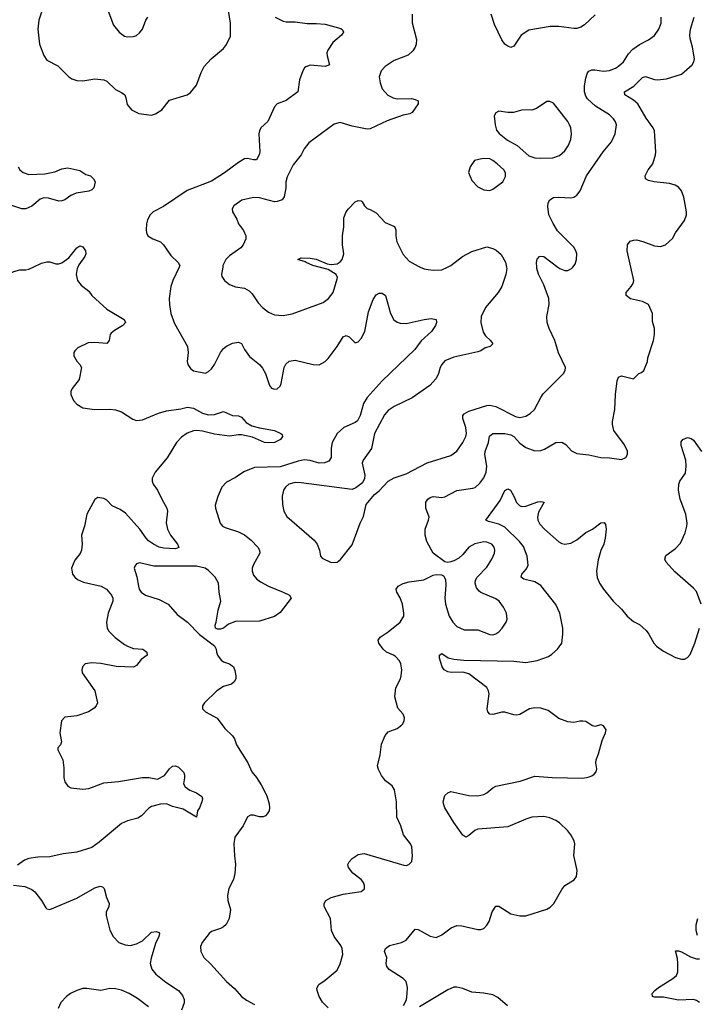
# Model space of a CAD drawing. Header units: inches. Extents: x 1834610 to 2027685, y 642842 to 774116.
# Tile 247 of 256: x 1921149 to 1925676, y 705078 to 711652. Entities that reach past the tile are written whole.
import ezdxf

# ---------------------------------------------------------------- set-up
doc = ezdxf.new("R2010")
doc.units = ezdxf.units.IN
doc.header["$MEASUREMENT"] = 0
doc.layers.add('B9720', color=7, linetype='Continuous')
doc.layers.add('B9721', color=7, linetype='Continuous')

msp = doc.modelspace()

# ---------------------------------------------------------------- linework, layer by layer
at = {"layer": 'B9720', "color": 5}
for points, elevation in [([(1920863.7, 710000), (1920870, 709990.5), (1920893, 709970), (1920920.5, 709950), (1920970, 709926.4), (1921010, 709926.2), (1921110, 709971.8), (1921150, 709981.1), (1921190, 709982), (1921210, 709987), (1921238.4, 710000)], 420), ([(1921536.6, 710000), (1921532, 709990), (1921526.7, 709950), (1921535.5, 709910), (1921559.5, 709879.5), (1921610, 709840.7), (1921630.6, 709810), (1921730, 709720.4), (1921846, 709650), (1921854.8, 709630), (1921838.8, 709610), (1921782, 709578), (1921760.9, 709559.1), (1921754, 709550), (1921746, 709510), (1921730, 709489.2), (1921650, 709497), (1921606.2, 709493.8), (1921538, 709462), (1921518, 709442), (1921511, 709430), (1921511.6, 709408.4), (1921530, 709371.3), (1921550.8, 709350), (1921560.7, 709330), (1921545.5, 709250), (1921499.3, 709190), (1921490.4, 709170), (1921490.4, 709150), (1921508.2, 709110), (1921530, 709085.5), (1921570, 709061.6), (1921649.5, 709050.5), (1921750, 709052.7), (1921790, 709048.2), (1921830, 709033.4), (1921904.4, 708984.4), (1921930, 708976.4), (1921970, 708981.1), (1922075.4, 709024.6), (1922130, 709041.4), (1922226, 709054), (1922270, 709064.4), (1922310, 709057.3), (1922370, 709024.7), (1922410, 709014), (1922450, 709016.9), (1922510, 709037.1), (1922570, 709008.8), (1922610, 709008), (1922630, 708999.1), (1922662.8, 708962.8), (1922700.7, 708940.7), (1922750, 708926.7), (1922852, 708910), (1922894, 708890), (1922902, 708882), (1922904.7, 708870), (1922891, 708850), (1922870, 708837.2), (1922850, 708829.6), (1922810, 708827.3), (1922785.2, 708830), (1922704.1, 708864.1), (1922630, 708879.8), (1922610, 708881), (1922550, 708871.1), (1922450, 708884.1), (1922370, 708905), (1922331.3, 708908.7), (1922310, 708907.6), (1922267.8, 708892.2), (1922230, 708865.7), (1922196.5, 708830), (1922133.3, 708726.7), (1922054.4, 708630), (1922034.9, 708590), (1922034.9, 708570), (1922041.6, 708550), (1922070.2, 708510.2), (1922097.6, 708450), (1922132.2, 708390), (1922135.8, 708370), (1922127.3, 708292.7), (1922136.5, 708250), (1922155.6, 708210), (1922202, 708150), (1922211.9, 708128.1), (1922190, 708119.7), (1922110, 708122.5), (1922079.7, 708130), (1922041.7, 708150), (1922010, 708172.1), (1921993.1, 708190), (1921950.9, 708250.9), (1921856.2, 708356.2), (1921821, 708381), (1921766, 708406), (1921730, 708442.9), (1921710, 708454.5), (1921670, 708461.2), (1921650, 708449), (1921597.1, 708350), (1921581.1, 708270), (1921562.3, 708210), (1921566.5, 708150), (1921562.3, 708110), (1921552.1, 708088), (1921516.9, 708043.1), (1921496, 707990), (1921501.7, 707950), (1921516.4, 707930), (1921535.1, 707915.1), (1921575.4, 707895.4), (1921692.4, 707870), (1921729.4, 707849.4), (1921762, 707810), (1921770.2, 707790), (1921771.1, 707768.9), (1921739.3, 707690), (1921728.2, 707630), (1921732.7, 707590), (1921743.8, 707570), (1921787.4, 707527.4), (1921850, 707480.4), (1921870, 707468.2), (1921910, 707454.4), (1921970.8, 707450), (1921999.1, 707430), (1922000.7, 707410), (1921960.2, 707379.8), (1921930, 707340.7), (1921910, 707329.6), (1921793.9, 707333.9), (1921690, 707354), (1921630, 707358.3), (1921586.8, 707350), (1921567.7, 707330), (1921563, 707310), (1921565.5, 707290), (1921650.6, 707170), (1921667.7, 707090), (1921659.1, 707070), (1921645.5, 707054.5), (1921608.9, 707031.1), (1921530, 707004.5), (1921450, 706995.1), (1921427.7, 706970), (1921418, 706890), (1921427.7, 706830), (1921420.7, 706810), (1921402.8, 706790), (1921403.5, 706776.5), (1921437.6, 706710), (1921443.8, 706656.2), (1921443, 706590), (1921450, 706562.8), (1921470, 706533.4), (1921490, 706522.4), (1921570, 706514.6), (1921610, 706518.9), (1921710, 706555.6), (1921810, 706566.4), (1921970, 706592.2), (1922012.6, 706592.6), (1922070, 706581), (1922115.3, 706604.7), (1922150, 706650.6), (1922170, 706666.8), (1922190.5, 706670.5), (1922210, 706661), (1922244.5, 706624.5), (1922250.5, 706610), (1922250.5, 706590), (1922244, 706550), (1922254, 706530), (1922286.4, 706506.4), (1922331, 706490), (1922364.9, 706464.9), (1922370.5, 706450), (1922365.5, 706430), (1922350, 706389), (1922337.3, 706370), (1922330, 706328), (1922241.7, 706381.7), (1922170, 706399.5), (1922130, 706417.2), (1922090, 706414), (1922030, 706397.4), (1922010, 706385.1), (1921963.2, 706336.8), (1921939, 706321), (1921870, 706302.2), (1921830, 706283.9), (1921680.7, 706159.3), (1921630, 706124.4), (1921530, 706092.4), (1921438.7, 706081.3), (1921350, 706061.3), (1921270, 706060.4), (1921209.1, 706050.9), (1921180.2, 706039.8), (1921133.8, 706006.2)], 420), ([(1922214.5, 710000), (1922171.3, 709910), (1922157.6, 709870), (1922148.4, 709791.6), (1922149.2, 709750), (1922158.6, 709690), (1922182.6, 709622.6), (1922270.5, 709470), (1922274.9, 709430), (1922268.4, 709370), (1922273, 709350), (1922290, 709322.8), (1922310, 709308), (1922390, 709293), (1922410, 709303), (1922430, 709320.5), (1922451.1, 709350), (1922490, 709430.8), (1922510, 709457.3), (1922530, 709473), (1922570, 709493), (1922610, 709499.1), (1922630.3, 709490.3), (1922650.5, 709450), (1922683.6, 709403.6), (1922750, 709350.4), (1922770, 709325.5), (1922790.4, 709290), (1922818, 709210), (1922830, 709190.8), (1922850, 709185.5), (1922870, 709187.7), (1922890, 709206), (1922896.6, 709223.4), (1922916.4, 709330), (1922927.8, 709352.2), (1922948.8, 709371.2), (1922990, 709378.7), (1923110, 709350.4), (1923150, 709348.2), (1923189.7, 709370.3), (1923210, 709390.5), (1923269.8, 709470.2), (1923310, 709534.4), (1923330, 709543.8), (1923350, 709535.5), (1923390, 709494), (1923410, 709500.7), (1923430, 709524), (1923455.1, 709570), (1923479.5, 709700.5), (1923510, 709784.7), (1923530, 709816), (1923550, 709826.8), (1923570, 709827.3), (1923591.7, 709811.7), (1923624.9, 709690), (1923649.1, 709649.1), (1923670, 709632.7), (1923690, 709624.9), (1923730, 709622.6), (1923850, 709651.3), (1923896.7, 709656.7), (1923930.4, 709650.4), (1923933, 709630), (1923926, 709610), (1923900.4, 709570), (1923831.1, 709508.9), (1923788.7, 709450), (1923570, 709239.8), (1923470.2, 709130), (1923444.6, 709090), (1923423.5, 709010), (1923406.4, 708973.6), (1923390, 708961.6), (1923313.7, 708930), (1923270.3, 708890), (1923236.2, 708830), (1923230.2, 708790.2), (1923230.2, 708730), (1923215, 708704.9), (1923186, 708694), (1923150, 708691.7), (1923090, 708708), (1923050, 708713.2), (1923010, 708705), (1922890, 708666.2), (1922718.2, 708661.8), (1922646.8, 708633.2), (1922590, 708595.1), (1922530, 708564.5), (1922499.3, 708530), (1922471.6, 708468.5), (1922455.3, 708410), (1922456.5, 708390), (1922488, 708290), (1922504, 708270), (1922520.6, 708260.6), (1922610, 708232.7), (1922650, 708212.7), (1922696.1, 708176.1), (1922739.5, 708130), (1922751.8, 708110), (1922753.4, 708090), (1922710, 708014.5), (1922700.8, 707990), (1922700.8, 707970), (1922710, 707943.8), (1922730, 707919.5), (1922758.4, 707898.4), (1922810, 707868.9), (1922909.6, 707830.4), (1922950.5, 707810), (1922963.1, 707790), (1922890, 707694.3), (1922850, 707668.2), (1922750, 707635.8), (1922590, 707633.3), (1922544.7, 707615.3), (1922510, 707589), (1922490, 707582), (1922470, 707582), (1922458, 707590), (1922454, 707610), (1922461.2, 707630), (1922474, 707710), (1922493.6, 707770), (1922480.5, 707830), (1922476.5, 707890), (1922455.4, 707930), (1922410, 707975.2), (1922387.3, 707990), (1922330, 708002.2), (1922043.9, 708003.9), (1921950, 708025.1), (1921930, 708018), (1921917.5, 708002.5), (1921913.4, 707990), (1921932.2, 707932.2), (1921941.7, 707870), (1921947.6, 707850), (1921961.1, 707830), (1921990, 707810.2), (1922081.6, 707781.6), (1922140.5, 707750), (1922200.5, 707680.5), (1922269.1, 707629.1), (1922350, 707547.3), (1922450, 707472), (1922461, 707450), (1922462.8, 707430), (1922470.8, 707410), (1922495.2, 707375.2), (1922510, 707364), (1922551, 707350), (1922576.3, 707330), (1922586.6, 707306.6), (1922593, 707270), (1922592.7, 707250), (1922582, 707230), (1922563.7, 707216.3), (1922510, 707198.7), (1922465.5, 707170), (1922382.8, 707090), (1922370.8, 707070), (1922371, 707050), (1922391, 707030), (1922467.3, 706987.3), (1922520.2, 706920.2), (1922570.6, 706870), (1922584, 706850), (1922597.3, 706810), (1922673, 706690), (1922699.1, 706630), (1922731.6, 706591.6), (1922762.5, 706542.5), (1922799.5, 706470), (1922816.2, 706416.2), (1922818.7, 706390), (1922814.6, 706370), (1922802.4, 706350), (1922790, 706336.2), (1922776, 706330), (1922750, 706329.6), (1922710, 706340.9), (1922690, 706340.9), (1922671, 706330), (1922641.3, 706270), (1922587.1, 706192.9), (1922579.1, 706150), (1922583.2, 706070), (1922591.6, 706010), (1922586, 705950), (1922578, 705910), (1922546.8, 705850), (1922536.8, 705803.2), (1922539.1, 705770), (1922556.3, 705710), (1922547.7, 705650), (1922527.3, 705610), (1922510, 705595.1), (1922490, 705582.9), (1922430, 705563.6), (1922414.9, 705550), (1922368, 705490), (1922355.9, 705464.1), (1922359.3, 705430), (1922378, 705390), (1922426.2, 705346.2), (1922530, 705230.4), (1922583.9, 705183.9), (1922630, 705130.4), (1922664.5, 705104.5), (1922717.3, 705077.3)], 440), ([(1922505.1, 710000), (1922496.4, 709950), (1922498.4, 709938.4), (1922516.3, 709910), (1922550, 709883.8), (1922590, 709868.2), (1922650, 709860.5), (1922682.8, 709842.8), (1922702.3, 709822.3), (1922741.2, 709761.2), (1922770.6, 709730), (1922810, 709699.5), (1922850, 709682.6), (1922910, 709678), (1922970, 709687.6), (1923175.9, 709764.1), (1923211.8, 709790), (1923242.4, 709830), (1923270, 709922), (1923271, 709931), (1923262.9, 709950), (1923210, 709985.1), (1923149, 710000)], 460), ([(1924401.9, 710000), (1924404.2, 709990), (1924397.4, 709950), (1924370.3, 709870), (1924344.4, 709830), (1924260.3, 709730), (1924231.7, 709670), (1924228.9, 709630), (1924246.1, 709566.1), (1924260.6, 709540.6), (1924294.8, 709510), (1924310, 709489), (1924291, 709470), (1924258, 709462), (1924230, 709442), (1924210, 709434.5), (1924050, 709399.8), (1923990, 709374), (1923968.9, 709350), (1923958.3, 709330), (1923946.3, 709290), (1923930, 709257), (1923888.2, 709210), (1923770, 709127.8), (1923650, 709069.7), (1923610, 709043.5), (1923586.7, 709013.3), (1923520.2, 708890), (1923498, 708790), (1923442.6, 708710), (1923436.5, 708690), (1923454, 708610), (1923451.7, 708588.3), (1923439.4, 708560.6), (1923394.6, 708525.4), (1923370, 708516.2), (1923030, 708560.8), (1922990, 708562), (1922946.4, 708550), (1922923.7, 708530), (1922912, 708510), (1922902, 708470), (1922904.7, 708415.3), (1922914, 708370), (1922933.9, 708333.9), (1923116.3, 708176.3), (1923135.5, 708150), (1923150.6, 708110), (1923158.8, 708070), (1923170, 708056), (1923230, 708027.7), (1923270, 708030.8), (1923291.5, 708048.5), (1923370, 708144.7), (1923423.7, 708290), (1923445.4, 708334.6), (1923464.1, 708415.9), (1923518, 708482), (1923550, 708507.3), (1923609.4, 708570), (1923650, 708593.7), (1923730, 708620.4), (1923870, 708694.2), (1924030, 708742.3), (1924070, 708770.4), (1924110, 708828.2), (1924128.7, 708870), (1924132.8, 708890), (1924128.7, 708930), (1924108.1, 708990), (1924109.8, 709010), (1924119.1, 709020.9), (1924150, 709038), (1924270, 709076.5), (1924290, 709079.3), (1924330, 709069.3), (1924462, 709002), (1924490, 708996.9), (1924530, 709004.2), (1924558.2, 709021.9), (1924588, 709050), (1924629.8, 709130.2), (1924646.4, 709153.6), (1924782.7, 709290), (1924792.7, 709310), (1924796, 709330), (1924748.5, 709428.5), (1924724.7, 709510), (1924685.1, 709590), (1924672, 709630), (1924669.5, 709670), (1924686, 709750), (1924683, 709790), (1924650, 709881.2), (1924614.2, 709954.2), (1924603.6, 709990), (1924602.9, 710000)], 460), ([(1923210, 705054), (1923171.8, 705091.8), (1923149.7, 705130), (1923135.1, 705170), (1923133.8, 705186.2), (1923147.3, 705210), (1923190, 705238.3), (1923270, 705306), (1923290, 705346.8), (1923308, 705410), (1923302.6, 705450), (1923295.1, 705470), (1923250, 705529.5), (1923232.6, 705570), (1923225.1, 705650), (1923183, 705730), (1923182.4, 705750), (1923194, 705770), (1923230, 705791.8), (1923310, 705812.7), (1923430, 705831), (1923452.1, 705847.9), (1923452.3, 705870), (1923445.2, 705890), (1923429, 705910), (1923373.4, 705953.4), (1923345.2, 705990), (1923341.2, 706010), (1923349.3, 706030), (1923370, 706050.7), (1923410, 706077.3), (1923450, 706084.9), (1923714, 706006), (1923730, 706004.7), (1923748.9, 706011.1), (1923768.4, 706031.6), (1923773.2, 706070), (1923769, 706130), (1923759, 706150), (1923712.7, 706210), (1923694.5, 706270), (1923668.2, 706328.2), (1923665.6, 706430), (1923651.8, 706510), (1923636.1, 706536.1), (1923593.2, 706570), (1923565.6, 706605.6), (1923545.1, 706645.1), (1923539.6, 706670), (1923556.4, 706743.6), (1923565.3, 706814.7), (1923590, 706872), (1923610, 706896), (1923670, 706919.1), (1923699.3, 706940.7), (1923709.3, 706950), (1923718, 706970), (1923719.5, 706990), (1923710, 707014), (1923675.6, 707055.6), (1923656, 707130), (1923661.5, 707190), (1923692.1, 707250), (1923697.6, 707270), (1923701.7, 707310), (1923694, 707350), (1923685.1, 707370), (1923660, 707400), (1923647, 707410), (1923598.7, 707430), (1923576, 707450), (1923547.2, 707490), (1923544, 707510), (1923556.2, 707530), (1923610, 707564), (1923690.7, 707629.3), (1923714.7, 707670), (1923715.8, 707690), (1923705.4, 707750), (1923690.9, 707790.9), (1923667.8, 707830), (1923663.6, 707850), (1923677, 707870), (1923710, 707888.5), (1923750, 707899.6), (1923847.7, 707912.3), (1923910, 707942.8), (1923930, 707947.3), (1923966, 707946), (1923979.8, 707939.8), (1923993.7, 707913.7), (1923996.1, 707876.1), (1923988.5, 707790), (1923993.1, 707750), (1924017.4, 707670), (1924042.6, 707630), (1924070, 707600.4), (1924118.3, 707578.3), (1924210, 707577.6), (1924290, 707546.7), (1924310, 707544.4), (1924329.6, 707550.4), (1924350, 707564.9), (1924372.7, 707590), (1924399.3, 707630), (1924406, 707650), (1924400.9, 707690), (1924380.9, 707730), (1924352, 707770), (1924330, 707785.1), (1924230, 707828.2), (1924217.4, 707837.4), (1924199.5, 707859.5), (1924191.3, 707890), (1924194.7, 707910), (1924206, 707930), (1924270, 707996.4), (1924303.5, 708050), (1924320.5, 708090), (1924323.6, 708110), (1924318.4, 708130), (1924302, 708150), (1924270, 708164.4), (1924250, 708165.1), (1924190, 708152.5), (1924148.9, 708130), (1924110, 708081.6), (1924083, 708057), (1924050, 708038), (1924030, 708032.3), (1924010, 708028), (1923990, 708033.2), (1923910, 708089), (1923868.7, 708168.7), (1923858.3, 708210), (1923857.4, 708250), (1923880.5, 708310), (1923883.6, 708330), (1923862.4, 708390), (1923862, 708430), (1923875.1, 708450), (1923890, 708461.7), (1923910, 708468.9), (1923970, 708461.2), (1923990, 708466.2), (1924070, 708508.2), (1924176.6, 708523.4), (1924190.6, 708529.4), (1924222.8, 708557.2), (1924250, 708592.2), (1924265.5, 708630), (1924269.8, 708670), (1924255.2, 708750), (1924257.5, 708770), (1924279.8, 708830), (1924288.4, 708871.6), (1924309.9, 708890.2), (1924390, 708890.1), (1924430, 708880.1), (1924449.6, 708869.6), (1924490, 708825.3), (1924530, 708795.3), (1924590, 708774), (1924630, 708774.9), (1924655.6, 708784.4), (1924730, 708828.7), (1924770, 708831.8), (1924796.7, 708816.7), (1924834.4, 708774.4), (1924870, 708756.4), (1924950, 708746.4), (1925030, 708728), (1925090, 708727.7), (1925170, 708714.8), (1925199, 708730), (1925209.2, 708750), (1925208.7, 708771.3), (1925190, 708814), (1925118.4, 708910), (1925108.2, 708948.2), (1925108.3, 708970), (1925125.4, 709050), (1925129.7, 709150), (1925140.1, 709239.9), (1925150, 709264.7), (1925170, 709274.8), (1925250, 709254), (1925286, 709290), (1925303.1, 709296.9), (1925318, 709310), (1925342, 709370), (1925344.7, 709395.3), (1925382, 709510), (1925389, 709550), (1925389, 709590), (1925376.5, 709636.5), (1925376, 709690), (1925349.5, 709749.5), (1925310, 709769.5), (1925230, 709787.3), (1925201.2, 709810), (1925200.9, 709830), (1925234.5, 709870), (1925247, 709890), (1925251.8, 709910), (1925231.9, 710000)], 440), ([(1923824.9, 710000), (1923850, 709988.7), (1923876.6, 709983.4), (1923910, 709979.3), (1923970, 709983.1), (1924007.3, 710000)], 460), ([(1924744, 710000), (1924757.3, 709990), (1924790, 709977.6), (1924810, 709978.4), (1924836, 709990), (1924844, 710000)], 460), ([(1925701.3, 707750), (1925670, 707835.1), (1925650, 707857), (1925524.7, 707964.7), (1925466.6, 708030), (1925458, 708050), (1925465.7, 708074.3), (1925530, 708122), (1925562.2, 708157.8), (1925593.4, 708226.6), (1925606.3, 708270), (1925608.2, 708290), (1925599.7, 708350), (1925560.5, 708450), (1925549.7, 708510), (1925551.5, 708550), (1925559.6, 708570), (1925595.8, 708624.2), (1925601, 708670), (1925598.7, 708710), (1925567.3, 708810), (1925567.3, 708832.7), (1925579, 708850), (1925610, 708863), (1925635.6, 708855.6), (1925650, 708844), (1925703, 708770)], 420), ([(1923712.3, 705070), (1923733.1, 705106.9), (1923738, 705150), (1923738.9, 705190), (1923729.7, 705229.7), (1923710.9, 705250.9), (1923617, 705310), (1923600.9, 705330), (1923597, 705350), (1923602, 705390), (1923587, 705430), (1923592.7, 705450), (1923619, 705470), (1923699, 705490), (1923730, 705505.3), (1923790, 705578.8), (1923810, 705578), (1923890, 705531.7), (1923930, 705523.7), (1923970, 705542), (1924030.7, 705589.3), (1924070, 705603.2), (1924102, 705602), (1924210, 705577.6), (1924230, 705577.1), (1924250, 705583.8), (1924270, 705604.9), (1924284.7, 705630), (1924305.1, 705694.9), (1924330, 705732.7), (1924350, 705732), (1924430, 705682), (1924490, 705668), (1924530, 705669.1), (1924670, 705712.6), (1924693.3, 705726.7), (1924716, 705750), (1924770, 705844.9), (1924789.6, 705870), (1924851.9, 705908.1), (1924869.5, 705930.5), (1924873.6, 705970), (1924851.8, 706071.8), (1924857.3, 706150), (1924853.9, 706170), (1924831.3, 706210), (1924810, 706235.5), (1924754.2, 706290), (1924730, 706305.4), (1924690, 706322.2), (1924650, 706330.9), (1924570, 706326.9), (1924530, 706314.7), (1924410, 706262), (1924210, 706246.4), (1924190, 706238.7), (1924150, 706204.7), (1924130, 706194), (1924110, 706206.6), (1924050, 706291.6), (1923990, 706389.5), (1923982.6, 706410), (1923978.9, 706430), (1923988.5, 706471.5), (1924010, 706490.7), (1924030, 706499.1), (1924150, 706471.6), (1924210, 706470.3), (1924250, 706478.9), (1924270, 706488.8), (1924310, 706523.1), (1924330, 706533.8), (1924492.1, 706567.9), (1924590, 706602), (1924707, 706593), (1924910, 706588), (1924946.3, 706593.7), (1924970, 706602.8), (1924986.3, 706613.7), (1924999, 706630), (1925004, 706650), (1924997.2, 706690), (1924999.3, 706710), (1925015.1, 706750), (1925040.1, 706839.9), (1925062.7, 706890), (1925066, 706910), (1925050, 706936), (1925030, 706942.7), (1924990, 706933.2), (1924970, 706939), (1924930, 706966), (1924910, 706969.3), (1924890, 706969.3), (1924850, 706959.3), (1924810, 706963.7), (1924750, 706986), (1924678.4, 707038.4), (1924630, 707055.5), (1924590, 707057.4), (1924554, 707050), (1924490, 707013), (1924470, 707008.2), (1924450, 707009.7), (1924390, 707027.4), (1924370, 707027.4), (1924310, 707013.1), (1924290, 707014.7), (1924275.8, 707030), (1924271.8, 707050), (1924284, 707150), (1924280.7, 707170), (1924270, 707192), (1924150, 707283.5), (1924110, 707295.1), (1924033.3, 707293.3), (1924010, 707296.9), (1923985.1, 707310), (1923971.8, 707330), (1923952.7, 707390), (1923954, 707410), (1923970, 707419.1), (1924011.5, 707391.5), (1924050, 707381.7), (1924116.3, 707376.3), (1924450, 707369.3), (1924530, 707359.7), (1924606.7, 707373.3), (1924680.4, 707399.6), (1924704.8, 707415.2), (1924742.4, 707450), (1924769.7, 707490), (1924777.8, 707550), (1924776.8, 707590), (1924756.3, 707690), (1924730, 707747.4), (1924630, 707874.1), (1924590, 707898.3), (1924516.3, 707916.3), (1924498, 707930), (1924503.5, 707950), (1924533.9, 707986.1), (1924544.8, 708010), (1924538.9, 708070), (1924513.7, 708133.7), (1924487.7, 708167.7), (1924390, 708264.5), (1924350, 708284.6), (1924281.2, 708301.2), (1924263.7, 708310), (1924358, 708442), (1924390, 708507.7), (1924410, 708520.4), (1924427.3, 708510), (1924450.4, 708470), (1924467.5, 708427.5), (1924487.3, 708407.3), (1924502, 708402), (1924530, 708403.7), (1924610, 708433.8), (1924630, 708436), (1924651.6, 708431.5), (1924615.3, 708364.7), (1924608.5, 708330), (1924611.1, 708310), (1924624.2, 708284.2), (1924654.3, 708250), (1924750, 708164.9), (1924770, 708154), (1924790, 708150.4), (1924830, 708157), (1924870, 708179.5), (1924930, 708227.2), (1924974.5, 708250), (1925030, 708292.4), (1925053.8, 708293.8), (1925061.6, 708281.6), (1925066.7, 708250), (1925059.5, 708190), (1925050.3, 708150), (1925031.6, 708108.5), (1925013.9, 708046.1), (1925003.1, 707970), (1925007.5, 707927.5), (1925022.4, 707890), (1925048.2, 707850), (1925113, 707770), (1925170, 707716.3), (1925208, 707670), (1925250, 707633), (1925290, 707612.7), (1925333.5, 707573.5), (1925352.2, 707550), (1925385.3, 707490), (1925402.4, 707470), (1925450, 707434.9), (1925530, 707393.4), (1925570, 707382), (1925590, 707383.1), (1925610, 707394.4), (1925627.6, 707412.4), (1925658.5, 707490), (1925691.3, 707590)], 420), ([(1921106.8, 705873.2), (1921183.8, 705863.8), (1921230, 705843.1), (1921249.1, 705829.1), (1921294.9, 705770), (1921322.8, 705722.8), (1921330, 705714.8), (1921350, 705710.6), (1921530, 705786.9), (1921650, 705855.5), (1921685.5, 705865.5), (1921701.1, 705861.1), (1921714.3, 705850), (1921729.1, 705790), (1921746, 705750), (1921744.2, 705730), (1921726.7, 705693.3), (1921727.5, 705670), (1921751.8, 705571.8), (1921773.4, 705530), (1921810.2, 705490.2), (1921853.7, 705473.7), (1921890, 705471.3), (1921930, 705481.3), (1921970, 705501.5), (1922030, 705559), (1922063.4, 705563.4), (1922077.5, 705557.5), (1922082.4, 705550), (1922078.5, 705530), (1922056, 705484), (1922026.2, 705386.2), (1922021.6, 705350), (1922031.1, 705311.1), (1922058.7, 705278.7), (1922125.1, 705225.1), (1922210.6, 705170), (1922236.7, 705136.7), (1922247.7, 705110), (1922247.3, 705087.3), (1922230, 705039)], 420), ([(1925676.3, 705536.3), (1925668, 705570), (1925667.4, 705607.4), (1925678.1, 705650)], 380), ([(1925689.7, 705090), (1925670, 705103.9), (1925650, 705109.8), (1925550, 705106), (1925450, 705124.2), (1925390, 705125.1), (1925377.2, 705130), (1925374, 705150), (1925391.1, 705170), (1925417.2, 705190), (1925512.1, 705250), (1925536.5, 705270), (1925545.8, 705294.2), (1925546, 705350), (1925543.1, 705383.1), (1925530, 705434.8), (1925550, 705434.9), (1925570, 705427.4), (1925630, 705394.4), (1925670, 705381.7), (1925690, 705381.3)], 380), ([(1922010, 705059.8), (1921936.1, 705116.1), (1921880.3, 705150), (1921830, 705171.5), (1921790, 705181.9), (1921750, 705182.5), (1921690, 705170.5), (1921597.1, 705182.9), (1921570, 705182), (1921530.1, 705169.8), (1921488.4, 705150), (1921462, 705130), (1921424.2, 705090), (1921406, 705050)], 420), ([(1924408, 705068), (1924344, 705124), (1924310, 705139.8), (1924250, 705151.9), (1924170, 705159.3), (1924110, 705183.9), (1924070, 705192.3), (1924050, 705190.9), (1924010, 705175.1), (1923819.7, 705060.3)], 420)]:
    msp.add_lwpolyline(points, dxfattribs=dict(at, elevation=elevation))
at = {"layer": 'B9721', "color": 5}
for points, elevation in [([(1921303.1, 711730), (1921277.6, 711650), (1921270.3, 711590), (1921280.3, 711490), (1921310, 711414), (1921330, 711382.4), (1921403.4, 711343.4), (1921476.3, 711270), (1921497.2, 711257.2), (1921530, 711246.7), (1921570, 711244.4), (1921650, 711258.4), (1921710, 711250.4), (1921730, 711241.6), (1921790, 711186.8), (1921830, 711166.8), (1921850.8, 711150), (1921858.8, 711130), (1921865.8, 711085.8), (1921894.8, 711050), (1921945.5, 711025.5), (1922030, 711014.9), (1922056.6, 711023.4), (1922099.3, 711050), (1922150, 711116), (1922268.7, 711150), (1922290, 711165.5), (1922330, 711216.3), (1922360.6, 711299.4), (1922380.8, 711339.2), (1922428.3, 711391.7), (1922510, 711459.1), (1922530, 711487.3), (1922557, 711543), (1922557.8, 711630), (1922536.4, 711756.4)], 440), ([(1921736.7, 711716.7), (1921776.3, 711616.3), (1921813, 711570), (1921850, 711543.1), (1921870, 711538), (1921910, 711540.9), (1921930, 711547.6), (1921950, 711563.7), (1921969.7, 711590), (1921991.1, 711648.9), (1922004.5, 711670)], 460), ([(1922856.3, 711670), (1922910, 711642.3), (1922930, 711637.4), (1922990, 711637.4), (1923070, 711627.7), (1923130, 711627.9), (1923190, 711622), (1923293.7, 711593.7), (1923305.4, 711585.4), (1923311, 711570), (1923298.8, 711550), (1923240.5, 711499.5), (1923207.7, 711450), (1923201.6, 711430), (1923202.4, 711410), (1923218, 711350), (1923190, 711340.9), (1923090, 711349.7), (1923061.3, 711338.7), (1923050.5, 711330), (1923039.3, 711310), (1923017.1, 711250), (1923006, 711170), (1922930, 711111.8), (1922870, 711089.6), (1922850, 711069.5), (1922806.6, 710973.4), (1922760.5, 710930), (1922750.4, 710910), (1922747, 710890), (1922752.3, 710770), (1922748.8, 710750), (1922730, 710717), (1922710, 710716.3), (1922670, 710725.7), (1922650, 710722.3), (1922610, 710698.2), (1922518, 710630), (1922430, 710574.8), (1922267.7, 710512.3), (1922110, 710405.1), (1922041, 710370), (1922021, 710350), (1922003.5, 710316.5), (1921996, 710290), (1921994.8, 710250), (1921996, 710230), (1922006, 710210), (1922038, 710190), (1922090, 710168.2), (1922110, 710148), (1922158.6, 710078.6), (1922208, 710030), (1922219.3, 710010), (1922214.5, 710000)], 440), ([(1923770.5, 711690), (1923770.6, 711630.6), (1923800.5, 711520.5), (1923798.4, 711490), (1923791.5, 711468.5), (1923775.8, 711444.2), (1923743.6, 711416.4), (1923650, 711380.5), (1923590, 711340.7), (1923563.8, 711310), (1923550.4, 711270), (1923557, 711230), (1923570.4, 711190), (1923608.5, 711148.5), (1923644, 711130), (1923670, 711123.6), (1923765.3, 711125.3), (1923790, 711120.4), (1923810.7, 711110), (1923810.5, 711090), (1923770, 711032.7), (1923756, 711024), (1923710, 711014), (1923603.6, 710976.4), (1923490, 710923.5), (1923470, 710922), (1923370, 710941.1), (1923290, 710965.1), (1923250, 710955.8), (1923080.4, 710830), (1923050.3, 710790), (1923030, 710749.6), (1922976, 710684), (1922935.9, 710604.1), (1922927.6, 710570), (1922926.3, 710530), (1922916, 710470), (1922901.6, 710450), (1922870, 710437.6), (1922850, 710437.2), (1922750, 710463.9), (1922710, 710465.1), (1922633.7, 710446.3), (1922579.1, 710410), (1922567.7, 710390), (1922570.6, 710370), (1922599.5, 710319.5), (1922610.5, 710290), (1922643.9, 710243.9), (1922659.1, 710210), (1922659.1, 710190), (1922642.6, 710150), (1922627.2, 710130), (1922550, 710075.1), (1922525.3, 710050), (1922506.9, 710010), (1922505.1, 710000)], 460), ([(1924994.2, 711685.8), (1924922, 711618), (1924896.8, 711603.2), (1924870, 711594.2), (1924850, 711592.9), (1924750, 711606.2), (1924693, 711607), (1924550, 711582.6), (1924498.4, 711550), (1924450, 711476.2), (1924430, 711467.8), (1924410, 711474.7), (1924390, 711489.7), (1924370, 711517), (1924320.6, 711620.6), (1924298.5, 711690)], 460), ([(1924844, 710000), (1924860.1, 710019.9), (1924869.6, 710050), (1924869.7, 710089.7), (1924864.7, 710110), (1924850, 710134.5), (1924742.7, 710242.7), (1924711.8, 710291.8), (1924684, 710350), (1924676.1, 710403.9), (1924679.7, 710430), (1924689.8, 710450.2), (1924715.4, 710464.6), (1924750, 710467.4), (1924830, 710462), (1924850, 710466.7), (1924870, 710480.4), (1924892.6, 710510), (1924934.5, 710610), (1925046.9, 710770), (1925103.3, 710836.7), (1925126, 710890), (1925134.7, 710950), (1925129.7, 710970), (1925116.3, 710990), (1925090, 711016.4), (1924994.7, 711074.7), (1924943, 711123), (1924930, 711142.7), (1924922.7, 711170), (1924921.5, 711210), (1924930, 711261), (1924942.7, 711297.3), (1924950.9, 711309.1), (1924970, 711317.4), (1924990, 711318.5), (1925050, 711309.2), (1925090, 711313.2), (1925130, 711328.2), (1925150, 711341.3), (1925181.5, 711370), (1925215.5, 711424.5), (1925244.8, 711455.2), (1925290, 711487.4), (1925350, 711517.4), (1925390, 711546), (1925418.7, 711590), (1925433.7, 711630), (1925434.7, 711670)], 460), ([(1925231.9, 710000), (1925207.6, 710110), (1925209.3, 710150), (1925227.6, 710172.4), (1925250, 710180.5), (1925270, 710181.6), (1925312.1, 710172.1), (1925390, 710142), (1925430, 710137.3), (1925462, 710150), (1925510, 710191.3), (1925529.2, 710230), (1925589.4, 710310.6), (1925602.7, 710350), (1925603.7, 710370), (1925586.3, 710466.3), (1925569.4, 710509.4), (1925550, 710533.2), (1925527, 710547), (1925490, 710559.5), (1925388, 710570), (1925350, 710579.5), (1925329.2, 710590), (1925326.6, 710610), (1925347, 710650), (1925378, 710690), (1925397.2, 710750), (1925399.3, 710770), (1925389.7, 710910), (1925381.7, 710930), (1925334, 710994), (1925278.9, 711090), (1925250, 711115.8), (1925191.6, 711150), (1925189.7, 711170), (1925250.9, 711209.1), (1925310, 711266.3), (1925330, 711273.1), (1925390, 711252.9), (1925410, 711251.5), (1925470, 711258), (1925570, 711288), (1925641.2, 711350), (1925653.2, 711370), (1925657.2, 711390), (1925644.2, 711470), (1925627.2, 711527.3), (1925626, 711550), (1925629.8, 711590), (1925653.5, 711670)], 440), ([(1921138.7, 710670), (1921150.4, 710650), (1921171.3, 710631.3), (1921210, 710619), (1921316.4, 710623.6), (1921383.5, 710636.5), (1921430, 710656.4), (1921470, 710664), (1921550, 710644.7), (1921590, 710618), (1921622, 710610), (1921642, 710590), (1921652, 710570), (1921644.7, 710530), (1921630, 710515.3), (1921610, 710506.6), (1921526.2, 710493.8), (1921490, 710479.5), (1921450.5, 710450), (1921430, 710442), (1921410, 710440.4), (1921341.4, 710461.4), (1921310, 710463.8), (1921286.1, 710453.9), (1921230, 710406.7), (1921190, 710388.8), (1921162.7, 710390), (1921070, 710419.7)], 420), ([(1923149, 710000), (1923108, 710010), (1923062, 710030), (1923056.5, 710036.5), (1923006, 710050), (1923030, 710062), (1923090, 710060.7), (1923130, 710052.7), (1923202.4, 710022.4), (1923230, 710017), (1923270, 710022.6), (1923290, 710034.4), (1923304.2, 710050), (1923313.3, 710090), (1923306, 710150), (1923306, 710210), (1923315.1, 710270), (1923314, 710330), (1923329.6, 710370), (1923346, 710390), (1923390, 710436), (1923410, 710444.7), (1923430, 710442), (1923436.9, 710436.9), (1923452, 710410), (1923471.1, 710391.1), (1923490, 710386), (1923530, 710362), (1923590, 710298.4), (1923652.5, 710272.5), (1923660.9, 710250), (1923661.1, 710210), (1923669.2, 710170), (1923710, 710083.8), (1923750, 710040.3), (1923810, 710006.7), (1923824.9, 710000)], 460), ([(1921238.4, 710000), (1921294.3, 710025.7), (1921330, 710036.5), (1921350, 710035.3), (1921390, 710023.1), (1921410, 710022.3), (1921430, 710027.7), (1921477.2, 710062.8), (1921530, 710128), (1921550, 710142), (1921570, 710134.8), (1921588, 710110), (1921590.4, 710090), (1921584.4, 710070), (1921544.1, 710015.9), (1921536.6, 710000)], 420), ([(1924007.3, 710000), (1924029.8, 710010.2), (1924107, 710070), (1924170, 710105.3), (1924270, 710135.3), (1924310, 710124.9), (1924332.4, 710112.4), (1924364.6, 710084.6), (1924394.3, 710034.3), (1924401.9, 710000)], 460), ([(1924602.9, 710000), (1924600.9, 710030), (1924606.8, 710053.2), (1924622, 710070), (1924630, 710074), (1924650, 710070.7), (1924744, 710000)], 460)]:
    msp.add_lwpolyline(points, dxfattribs=dict(at, elevation=elevation))
at = {"layer": 'B9721', "color": 5, "elevation": 480}
for points in [[(1924690, 711107), (1924670, 711106.6), (1924600.6, 711059.4), (1924570, 711047.6), (1924510, 711049.4), (1924447.5, 711032.5), (1924410, 711032.3), (1924350, 711040.9), (1924328.8, 711031.2), (1924318, 711010), (1924324.4, 710950), (1924335.1, 710915.1), (1924353, 710893), (1924408.2, 710848.2), (1924471.4, 710811.4), (1924550, 710744), (1924590, 710730.6), (1924630, 710727.7), (1924710, 710730.4), (1924754.9, 710745.1), (1924790, 710776.3), (1924813.3, 710810), (1924830, 710851.3), (1924835.8, 710890), (1924829.7, 710930), (1924822, 710950), (1924810, 710971.8), (1924714.9, 711094.9)], [(1924245.6, 710725.6), (1924188, 710712), (1924157.3, 710670), (1924148, 710632), (1924170, 710578.8), (1924210, 710536.3), (1924250, 710516.3), (1924289.1, 710510.9), (1924310, 710521), (1924375.3, 710570), (1924394, 710606), (1924395.3, 710630), (1924382, 710650), (1924339, 710690), (1924310, 710713.2), (1924290, 710722.7)]]:
    msp.add_lwpolyline(points, close=True, dxfattribs=at)

doc.saveas('drawing.dxf')
